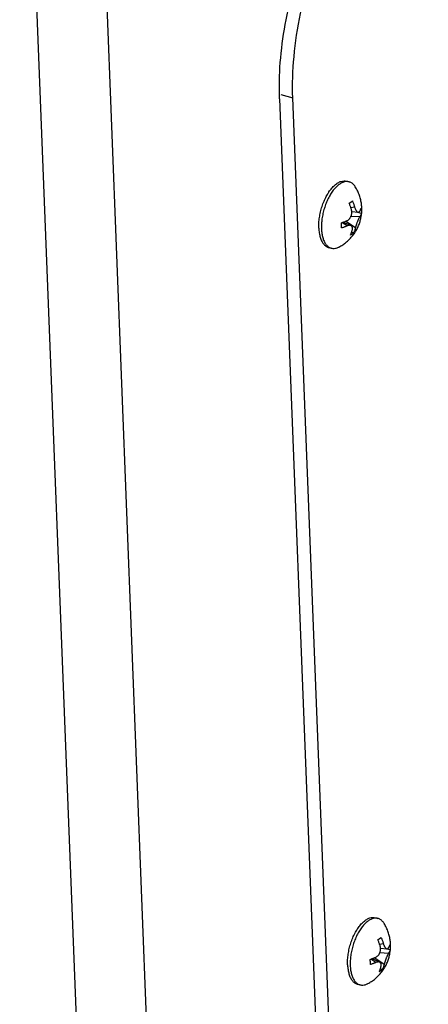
# Model space of a CAD drawing. Header units: inches. Extents: x -4 to 262, y 56 to 231.
# Tile 50 of 162: x 102.71 to 104.28, y 104.72 to 108.5. Entities that reach past the tile are written whole.
import ezdxf

# ---------------------------------------------------------------- set-up
doc = ezdxf.new("R2010")
doc.units = ezdxf.units.IN
doc.header["$LTSCALE"] = 1.2
doc.header["$MEASUREMENT"] = 0
doc.layers.get('0').update_dxf_attribs({"linetype": 'CONTINUOUS'})
for name, color, linetype in [('02___PRT_ALL_AXES', 7, 'CONTINUOUS'), ('7_ALL_FEATURES', 7, 'CONTINUOUS'), ('LAY0002', 7, 'CONTINUOUS')]:
    doc.layers.add(name, color=color, linetype=linetype)

msp = doc.modelspace()

# ---------------------------------------------------------------- linework, layer by layer
at = {"color": 7, "linetype": 'Continuous'}
msp.add_line((103.7057, 108.194), (104.0807, 98.5984), dxfattribs=at)
at = {"color": 7, "linetype": 'Continuous', "start_tangent": (-0.035152, 0.899313), "end_tangent": (0.724191, 0.534367)}
msp.add_spline([(103.7057, 108.194), (103.7085, 108.3332), (103.7275, 108.479), (103.7618, 108.6258), (103.8101, 108.768), (103.8707, 108.9001), (103.941, 109.017), (104.0186, 109.1142), (104.1003, 109.188)], degree=3, dxfattribs=at)
at = {"layer": '02___PRT_ALL_AXES', "color": 7, "linetype": 'Continuous'}
for p, q in [((103.963, 107.8782), (103.9731, 107.8754)), ((103.8564, 107.6978), (103.8564, 107.6971)), ((103.894, 107.6238), (103.9041, 107.621)), ((104.0735, 105.0514), (104.0836, 105.0486)), ((103.9669, 104.871), (103.9669, 104.8702)), ((104.0044, 104.7969), (104.0145, 104.7942))]:
    msp.add_line(p, q, dxfattribs=at)
for points, start_tangent, end_tangent in [([(103.8935, 107.8339), (103.8953, 107.8366), (103.9063, 107.8512), (103.918, 107.863), (103.9299, 107.8718), (103.9417, 107.8773), (103.9532, 107.8793), (103.963, 107.8782)], (0.487932, 0.756255), (0.868818, -0.23485)), ([(103.8588, 107.7386), (103.8629, 107.7598), (103.8688, 107.7808), (103.8763, 107.8009), (103.8852, 107.8197), (103.8935, 107.8339)], (0.132921, 0.89013), (0.487932, 0.756255)), ([(103.8564, 107.6978), (103.8566, 107.7178), (103.8588, 107.7386)], (-0.035152, 0.899313), (0.132921, 0.89013)), ([(103.8564, 107.6971), (103.8581, 107.6793), (103.8618, 107.6627), (103.8673, 107.6486), (103.8744, 107.6372), (103.883, 107.629), (103.8929, 107.6241), (103.8939, 107.6238)], (0.038687, -0.899168), (0.868818, -0.23485)), ([(104.004, 105.0071), (104.0058, 105.0098), (104.0168, 105.0244), (104.0284, 105.0362), (104.0403, 105.045), (104.0522, 105.0505), (104.0637, 105.0525), (104.0735, 105.0514)], (0.487932, 0.756255), (0.868818, -0.23485)), ([(103.9693, 104.9118), (103.9734, 104.933), (103.9793, 104.9539), (103.9868, 104.9741), (103.9957, 104.9929), (104.004, 105.0071)], (0.132921, 0.89013), (0.487932, 0.756255)), ([(103.9669, 104.871), (103.9671, 104.8909), (103.9693, 104.9118)], (-0.035152, 0.899313), (0.132921, 0.89013)), ([(103.9669, 104.8702), (103.9686, 104.8525), (103.9723, 104.8359), (103.9777, 104.8218), (103.9849, 104.8104), (103.9935, 104.8022), (104.0034, 104.7972), (104.0044, 104.7969)], (0.038687, -0.899168), (0.868818, -0.23485))]:
    msp.add_spline(points, degree=3, dxfattribs=dict(at, start_tangent=start_tangent, end_tangent=end_tangent))
at = {"layer": '7_ALL_FEATURES', "color": 7, "linetype": 'Continuous'}
for p, q in [((104.277, 76.9789), (102.975, 110.2885)), ((104.0095, 76.9354), (102.7075, 110.2449)), ((103.9794, 107.7981), (103.9853, 107.8027)), ((103.9729, 107.7936), (103.9794, 107.7981)), ((103.994, 107.7784), (103.9795, 107.7761)), ((103.9804, 107.7444), (104.014, 107.7423)), ((103.9829, 107.7616), (104.0074, 107.759)), ((104.0198, 107.7546), (104.001, 107.7597)), ((103.9431, 107.7186), (103.951, 107.7213)), ((103.9654, 107.7065), (103.9452, 107.7193)), ((103.951, 107.7213), (103.9798, 107.7075)), ((103.9605, 107.7248), (103.9971, 107.6997)), ((103.9842, 107.6749), (103.9777, 107.6705)), ((103.9901, 107.6796), (103.9821, 107.6818)), ((103.9901, 107.6796), (103.9842, 107.6749)), ((104.0834, 104.9667), (104.0899, 104.9712)), ((104.0899, 104.9712), (104.0958, 104.9759)), ((104.1045, 104.9516), (104.09, 104.9493)), ((104.0934, 104.9348), (104.1179, 104.9322)), ((104.1303, 104.9277), (104.1114, 104.9328)), ((104.0536, 104.8918), (104.0615, 104.8944)), ((104.0759, 104.8797), (104.0557, 104.8925)), ((104.0615, 104.8944), (104.0903, 104.8807)), ((104.071, 104.898), (104.1076, 104.8728)), ((104.0909, 104.9175), (104.1245, 104.9155)), ((104.1006, 104.8528), (104.0926, 104.8549)), ((104.0947, 104.8481), (104.0882, 104.8436)), ((104.1006, 104.8528), (104.0947, 104.8481))]:
    msp.add_line(p, q, dxfattribs=at)
for points, start_tangent, end_tangent in [([(103.9731, 107.8754), (103.9672, 107.8765), (103.9565, 107.8758), (103.9453, 107.872), (103.934, 107.8651)], (-0.868719, 0.235219), (-0.724191, -0.534367)), ([(103.934, 107.8651), (103.9228, 107.8553), (103.9119, 107.8429), (103.9018, 107.8282), (103.8925, 107.8115), (103.8844, 107.7933), (103.8776, 107.7739), (103.8723, 107.7539), (103.8686, 107.7338)], (-0.724191, -0.534367), (-0.125253, -0.891242)), ([(103.9963, 107.8567), (103.9942, 107.8599), (103.9863, 107.8685), (103.9772, 107.874), (103.9731, 107.8754)], (-0.480389, 0.761069), (-0.868719, 0.235219)), ([(104.0207, 107.7545), (104.021, 107.7576), (104.0214, 107.7731), (104.0203, 107.7892), (104.0174, 107.806), (104.0126, 107.8229), (104.0057, 107.8397), (103.9963, 107.8567)], (0.085373, 0.895942), (-0.480236, 0.761166)), ([(103.9853, 107.8027), (103.9874, 107.7977), (103.9894, 107.7925), (103.9912, 107.7875), (103.9927, 107.7827), (103.994, 107.7784)], (0.35781, -0.825816), (0.248058, -0.86514)), ([(103.9816, 107.7693), (103.9803, 107.7735), (103.9788, 107.7782), (103.977, 107.7832), (103.975, 107.7884), (103.9729, 107.7936)], (-0.248058, 0.86514), (-0.35781, 0.825816)), ([(103.983, 107.7616), (103.9829, 107.7627), (103.9824, 107.7661), (103.9816, 107.7693)], (-0.065678, 0.8976), (-0.248058, 0.86514)), ([(103.994, 107.7784), (103.9957, 107.7734), (103.9974, 107.7694), (103.999, 107.7663), (104.0007, 107.7638), (104.0024, 107.7618), (104.0042, 107.7603), (104.006, 107.7593), (104.0074, 107.759)], (0.248058, -0.86514), (0.894712, -0.097416)), ([(104.0132, 107.7624), (104.0146, 107.7645), (104.0159, 107.7669), (104.0171, 107.7695), (104.0182, 107.7721), (104.019, 107.7747)], (0.495563, 0.751277), (0.254751, 0.863193)), ([(104.019, 107.7747), (104.0198, 107.7645), (104.0198, 107.7546)], (0.098268, -0.894619), (-0.031052, -0.899464)), ([(103.8686, 107.7338), (103.8667, 107.714)], (-0.125253, -0.891242), (-0.049124, -0.898658)), ([(103.951, 107.7213), (103.9525, 107.7218), (103.957, 107.7235), (103.9611, 107.7251), (103.9647, 107.7266)], (0.848846, 0.299098), (0.826262, 0.356779)), ([(103.9553, 107.6389), (103.9704, 107.6516), (103.9844, 107.6665), (103.9955, 107.6818), (104.0041, 107.6968), (104.0108, 107.712), (104.0157, 107.7271), (104.0191, 107.7423), (104.0207, 107.7545)], (0.724191, 0.534367), (0.085373, 0.895942)), ([(103.9647, 107.7266), (103.9688, 107.7289), (103.9722, 107.7316), (103.9749, 107.7346), (103.9772, 107.7378), (103.9791, 107.7413), (103.9807, 107.745), (103.9819, 107.7489), (103.9826, 107.7526), (103.983, 107.756), (103.9831, 107.7593), (103.983, 107.7616)], (0.826262, 0.356779), (-0.065678, 0.8976)), ([(104.014, 107.7423), (104.0122, 107.7394), (104.0105, 107.7362), (104.0089, 107.7329), (104.0074, 107.7295), (104.0059, 107.7259), (104.0044, 107.7222), (104.0029, 107.7184), (104.0016, 107.7148), (104.0006, 107.7116), (103.9996, 107.7085), (103.9986, 107.7054), (103.9978, 107.7024), (103.9971, 107.6997)], (-0.495563, -0.751277), (-0.216188, -0.873649)), ([(104.0074, 107.759), (104.0077, 107.759), (104.0095, 107.7592), (104.0113, 107.7603), (104.0132, 107.7624)], (0.894712, -0.097416), (0.495563, 0.751277)), ([(104.0198, 107.7546), (104.019, 107.752), (104.0179, 107.7494), (104.0167, 107.7468), (104.0153, 107.7444), (104.014, 107.7423)], (-0.254751, -0.863193), (-0.495563, -0.751277)), ([(103.8667, 107.714), (103.8665, 107.6951)], (-0.049124, -0.898658), (0.035152, -0.899313)), ([(103.8665, 107.6951), (103.8681, 107.6774), (103.8714, 107.6616), (103.8764, 107.6478), (103.8829, 107.6365), (103.8908, 107.628), (103.8948, 107.6251)], (0.035152, -0.899313), (0.760073, -0.481964)), ([(103.9439, 107.6985), (103.9439, 107.7085), (103.9431, 107.7186)], (0.031052, 0.899464), (-0.098268, 0.894619)), ([(103.9654, 107.7065), (103.9619, 107.705), (103.9578, 107.7034), (103.9533, 107.7017), (103.9486, 107.7001), (103.9439, 107.6985)], (-0.826262, -0.356779), (-0.858661, -0.269633)), ([(103.9798, 107.7075), (103.9787, 107.708), (103.9763, 107.7085), (103.9733, 107.7086), (103.9698, 107.708), (103.9654, 107.7065)], (-0.812184, 0.38776), (-0.826262, -0.356779)), ([(103.9777, 107.6705), (103.9794, 107.6744), (103.9811, 107.6786), (103.9825, 107.6828), (103.9837, 107.6868), (103.9847, 107.6905)], (0.378664, 0.816464), (0.216188, 0.873649)), ([(103.9847, 107.6905), (103.9854, 107.6949), (103.9854, 107.6984), (103.9849, 107.7012), (103.9839, 107.7035), (103.9826, 107.7054), (103.9808, 107.7069), (103.9798, 107.7075)], (0.216188, 0.873649), (-0.812184, 0.38776)), ([(103.9971, 107.6997), (103.9961, 107.696), (103.9949, 107.6921), (103.9935, 107.6879), (103.9919, 107.6837), (103.9901, 107.6796)], (-0.216188, -0.873649), (-0.378664, -0.816464)), ([(103.8948, 107.6251), (103.8999, 107.6225), (103.9041, 107.621)], (0.760073, -0.481964), (0.868719, -0.235219)), ([(103.9041, 107.621), (103.9099, 107.62), (103.9206, 107.6207), (103.9318, 107.6245), (103.9336, 107.6254)], (0.868719, -0.235219), (0.799113, 0.414028)), ([(103.9336, 107.6254), (103.9412, 107.6296), (103.9485, 107.6341), (103.9553, 107.6389)], (0.799024, 0.4142), (0.724191, 0.534367)), ([(104.0836, 105.0486), (104.0777, 105.0496), (104.067, 105.049), (104.0558, 105.0451), (104.0445, 105.0382)], (-0.868719, 0.235219), (-0.724191, -0.534367)), ([(104.1068, 105.0299), (104.1047, 105.0331), (104.0968, 105.0416), (104.0877, 105.0472), (104.0836, 105.0486)], (-0.480389, 0.761069), (-0.868719, 0.235219)), ([(104.0445, 105.0382), (104.0333, 105.0285), (104.0224, 105.0161), (104.0123, 105.0014), (104.003, 104.9847), (103.9949, 104.9664), (103.9881, 104.9471), (103.9828, 104.9271), (103.9791, 104.9069)], (-0.724191, -0.534367), (-0.125253, -0.891242)), ([(104.1312, 104.9276), (104.1315, 104.9308), (104.1319, 104.9463), (104.1308, 104.9624), (104.1279, 104.9792), (104.1231, 104.9961), (104.1162, 105.0129), (104.1068, 105.0299)], (0.085373, 0.895942), (-0.480236, 0.761166)), ([(104.0958, 104.9759), (104.0979, 104.9709), (104.0999, 104.9657), (104.1017, 104.9606), (104.1032, 104.9558), (104.1045, 104.9516)], (0.35781, -0.825816), (0.248058, -0.86514)), ([(104.0752, 104.8998), (104.0793, 104.9021), (104.0827, 104.9048), (104.0854, 104.9078), (104.0877, 104.911), (104.0896, 104.9144), (104.0912, 104.9182), (104.0924, 104.9221), (104.0931, 104.9258), (104.0935, 104.9291), (104.0935, 104.9325), (104.0934, 104.9348)], (0.826262, 0.356779), (-0.065678, 0.8976)), ([(104.0921, 104.9424), (104.0908, 104.9466), (104.0893, 104.9513), (104.0875, 104.9564), (104.0855, 104.9616), (104.0834, 104.9667)], (-0.248058, 0.86514), (-0.35781, 0.825816)), ([(104.0934, 104.9348), (104.0933, 104.9359), (104.0929, 104.9393), (104.0921, 104.9424)], (-0.065678, 0.8976), (-0.248058, 0.86514)), ([(104.1045, 104.9516), (104.1062, 104.9465), (104.1078, 104.9426), (104.1095, 104.9394), (104.1112, 104.9369), (104.1129, 104.9349), (104.1147, 104.9334), (104.1164, 104.9325), (104.1179, 104.9322)], (0.248058, -0.86514), (0.894712, -0.097416)), ([(104.1179, 104.9322), (104.1182, 104.9321), (104.12, 104.9324), (104.1218, 104.9334), (104.1237, 104.9356)], (0.894712, -0.097416), (0.495563, 0.751277)), ([(104.1237, 104.9356), (104.1251, 104.9377), (104.1264, 104.9401), (104.1276, 104.9426), (104.1287, 104.9452), (104.1295, 104.9478)], (0.495563, 0.751277), (0.254751, 0.863193)), ([(104.1295, 104.9478), (104.1303, 104.9377), (104.1303, 104.9277)], (0.098268, -0.894619), (-0.031052, -0.899464)), ([(103.9791, 104.9069), (103.9772, 104.8872)], (-0.125253, -0.891242), (-0.049124, -0.898658)), ([(104.0544, 104.8717), (104.0544, 104.8816), (104.0536, 104.8918)], (0.031052, 0.899464), (-0.098268, 0.894619)), ([(104.0615, 104.8944), (104.063, 104.895), (104.0675, 104.8966), (104.0716, 104.8983), (104.0752, 104.8998)], (0.848846, 0.299098), (0.826262, 0.356779)), ([(104.0658, 104.8121), (104.0809, 104.8247), (104.0949, 104.8397), (104.106, 104.8549), (104.1146, 104.87), (104.1213, 104.8851), (104.1262, 104.9003), (104.1296, 104.9154), (104.1312, 104.9276)], (0.724191, 0.534367), (0.085373, 0.895942)), ([(104.1245, 104.9155), (104.1227, 104.9126), (104.121, 104.9094), (104.1194, 104.9061), (104.1179, 104.9026), (104.1164, 104.8991), (104.1149, 104.8953), (104.1134, 104.8915), (104.1121, 104.8879), (104.1111, 104.8848), (104.1101, 104.8817), (104.1091, 104.8786), (104.1083, 104.8756), (104.1076, 104.8728)], (-0.495563, -0.751277), (-0.216188, -0.873649)), ([(104.1303, 104.9277), (104.1295, 104.9251), (104.1284, 104.9225), (104.1272, 104.92), (104.1258, 104.9176), (104.1245, 104.9155)], (-0.254751, -0.863193), (-0.495563, -0.751277)), ([(103.9772, 104.8872), (103.977, 104.8682)], (-0.049124, -0.898658), (0.035152, -0.899313)), ([(103.977, 104.8682), (103.9786, 104.8506), (103.9819, 104.8347), (103.9869, 104.821), (103.9934, 104.8097), (104.0013, 104.8012), (104.0053, 104.7983)], (0.035152, -0.899313), (0.760073, -0.481964)), ([(104.0759, 104.8797), (104.0724, 104.8782), (104.0683, 104.8765), (104.0638, 104.8749), (104.0591, 104.8732), (104.0544, 104.8717)], (-0.826262, -0.356779), (-0.858661, -0.269633)), ([(104.0903, 104.8807), (104.0892, 104.8811), (104.0867, 104.8817), (104.0838, 104.8817), (104.0803, 104.8811), (104.0759, 104.8797)], (-0.812184, 0.38776), (-0.826262, -0.356779)), ([(104.0882, 104.8436), (104.0899, 104.8476), (104.0916, 104.8518), (104.093, 104.856), (104.0942, 104.86), (104.0952, 104.8637)], (0.378664, 0.816464), (0.216188, 0.873649)), ([(104.0952, 104.8637), (104.0959, 104.8681), (104.0959, 104.8716), (104.0954, 104.8744), (104.0944, 104.8767), (104.0931, 104.8786), (104.0913, 104.8801), (104.0903, 104.8807)], (0.216188, 0.873649), (-0.812184, 0.38776)), ([(104.1076, 104.8728), (104.1066, 104.8692), (104.1054, 104.8652), (104.104, 104.8611), (104.1024, 104.8568), (104.1006, 104.8528)], (-0.216188, -0.873649), (-0.378664, -0.816464)), ([(104.0053, 104.7983), (104.0104, 104.7956), (104.0145, 104.7942)], (0.760073, -0.481964), (0.868719, -0.235219)), ([(104.0145, 104.7942), (104.0204, 104.7932), (104.0311, 104.7938), (104.0423, 104.7977), (104.0441, 104.7986)], (0.868719, -0.235219), (0.799113, 0.414028)), ([(104.0441, 104.7986), (104.0517, 104.8028), (104.059, 104.8073), (104.0658, 104.8121)], (0.799024, 0.4142), (0.724191, 0.534367))]:
    msp.add_spline(points, degree=3, dxfattribs=dict(at, start_tangent=start_tangent, end_tangent=end_tangent))
at = {"layer": 'LAY0002', "color": 7, "linetype": 'Continuous'}
for p in [(103.7101, 108.2103), (104.131, 98.6179)]:
    msp.add_line(p, (103.7565, 108.1977), dxfattribs=at)
at = {"layer": 'LAY0002', "color": 7, "linetype": 'Continuous', "start_tangent": (-0.035152, 0.899313), "end_tangent": (0.598154, 0.672467)}
msp.add_spline([(103.7565, 108.1977), (103.7611, 108.3557), (103.7863, 108.5211), (103.8309, 108.6858), (103.8927, 108.8414), (103.9685, 108.9801), (104.0546, 109.095)], degree=3, dxfattribs=at)

doc.saveas('drawing.dxf')
